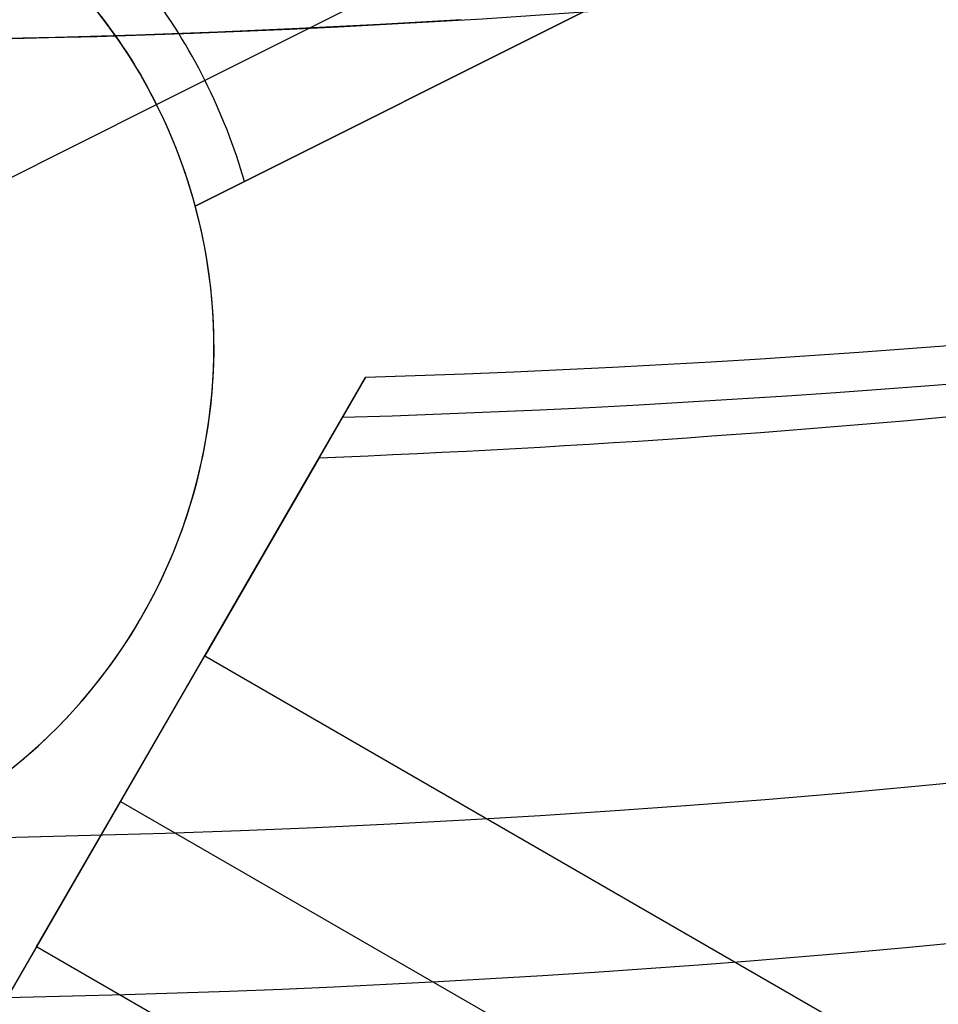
# Model space of a CAD drawing. Extents: x 19329 to 20306, y -2029 to -1182.
# Tile 13 of 66: x 19819 to 19823.24, y -1769.81 to -1765.26. Entities that reach past the tile are written whole.
import ezdxf

# ---------------------------------------------------------------- set-up
doc = ezdxf.new("R2010")
doc.units = 0
doc.layers.get('0').update_dxf_attribs({"linetype": 'CONTINUOUS'})
doc.layers.add('COLOR', color=7, linetype='CONTINUOUS')

msp = doc.modelspace()

# ---------------------------------------------------------------- linework, layer by layer
for p, q in [((19813.20308757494, -1779.712486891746, 80.45597219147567), (19820.59364523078, -1766.911665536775, 77.04348283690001)), ((19820.59364523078, -1766.911665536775, 77.04348283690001), (19820.37931808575, -1767.282891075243, 75.18677833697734)), ((19820.37931808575, -1767.282891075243, 75.18677833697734), (19819.85025463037, -1768.19925582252, 75.33412510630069)), ((19819.07363338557, -1769.544403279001, 76.18001207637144), (19819.85025463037, -1768.19925582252, 75.33412510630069)), ((19819.85025463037, -1768.19925582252, 75.33412510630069), (19832.66312627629, -1775.596770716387, 75.33412510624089)), ((19819.46194400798, -1768.871829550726, 75.75706859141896), (19832.7007060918, -1776.515232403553, 75.75706859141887)), ((19819.07363338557, -1769.544403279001, 76.18001207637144), (19816.4141955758, -1774.150684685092, 76.9206785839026)), ((19833.59366242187, -1777.9275459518, 76.18001207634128), (19819.07363338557, -1769.544403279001, 76.18001207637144))]:
    msp.add_line(p, q)
at = {"extrusion": (0.1124755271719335, 0.194813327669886, 0.9743700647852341)}
msp.add_lwpolyline([(-18054.37167406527, -8257.823916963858), (-18054.88222366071, -8257.51494856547), (-18055.39076947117, -8257.201283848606), (-18055.89725107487, -8256.882941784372), (-18056.4016082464, -8256.559942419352), (-18056.90378097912, -8256.232306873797), (-18057.40370950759, -8255.900057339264), (-18057.90133433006, -8255.563217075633), (-18058.39659623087, -8255.221810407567), (-18058.88943630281, -8254.87586272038), (-18059.37979596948, -8254.525400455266), (-18059.86761700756, -8254.170451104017), (-18060.35284156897, -8253.811043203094), (-18060.83541220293, -8253.447206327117), (-18061.31527187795, -8253.07897108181), (-18061.79236400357, -8252.706369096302), (-18062.26663245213, -8252.3294330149), (-18062.73802158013, -8251.948196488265), (-18063.2064762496, -8251.562694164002), (-18063.67194184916, -8251.172961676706), (-18064.13436431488, -8250.779035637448), (-18064.59369015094, -8250.380953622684), (-18065.04986644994, -8249.978754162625), (-18065.50284091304, -8249.572476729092), (-18065.95256186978, -8249.16216172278), (-18066.39897829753, -8248.747850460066), (-18066.84203984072, -8248.32958515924), (-18067.28169682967, -8247.90740892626), (-18067.71790029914, -8247.481365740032), (-18068.1506020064, -8247.051500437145), (-18068.57975444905, -8246.617858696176), (-18069.00531088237, -8246.180487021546), (-18069.42722533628, -8245.73943272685), (-18069.84545263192, -8245.294743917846), (-18070.25994839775, -8244.846469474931), (-18070.67066908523, -8244.394659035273), (-18071.07757198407, -8243.939362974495), (-18071.48061523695, -8243.480632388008), (-18071.87975785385, -8243.018519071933), (-18072.27495972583, -8242.55307550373), (-18072.66618163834, -8242.084354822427), (-18073.05338528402, -8241.61241080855), (-18073.436533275, -8241.137297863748), (-18073.81558915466, -8240.659070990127), (-18074.19051740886, -8240.177785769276), (-18074.56128347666, -8239.693498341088), (-18074.9278537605, -8239.206265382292), (-18075.29019563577, -8238.716144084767), (-18075.64827745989, -8238.223192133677), (-18076.00206858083, -8237.727467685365), (-18076.35153934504, -8237.229029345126), (-18076.69666110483, -8236.727936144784), (-18077.03740622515, -8236.224247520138), (-18077.37374808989, -8235.718023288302), (-18077.70566110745, -8235.209323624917), (-18078.03312071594, -8234.698209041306), (-18078.35610338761, -8234.184740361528), (-18078.67458663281, -8233.668978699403), (-18078.98854900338, -8233.150985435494), (-18079.29797009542, -8232.630822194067), (-18079.60283055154, -8232.108550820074), (-18079.90311206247, -8231.584233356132), (-18080.19879736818, -8231.057932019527), (-18080.48987025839, -8230.529709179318), (-18080.77631557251, -8229.999627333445), (-18081.05811919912, -8229.467749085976), (-18081.33526807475, -8228.934137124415), (-18081.60775018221, -8228.398854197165), (-18081.87555454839, -8227.861963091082), (-18082.1386712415, -8227.323526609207), (-18082.39709136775, -8226.783607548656), (-18082.65080706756, -8226.242268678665), (-18082.89981151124, -8225.699572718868), (-18083.14409889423, -8225.15558231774), (-18083.38366443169, -8224.61036003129), (-18083.61850435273, -8224.063968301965), (-18083.8486158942, -8223.51646943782), (-18084.07399729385, -8222.967925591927), (-18084.29464778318, -8222.418398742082), (-18084.51056757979, -8221.867950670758), (-18084.7217578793, -8221.316642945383), (-18084.92822084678, -8220.764536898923), (-18085.1299596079, -8220.211693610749), (-18085.32697823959, -8219.658173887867), (-18085.51928176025, -8219.104038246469), (-18085.70687611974, -8218.549346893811), (-18085.88976818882, -8217.994159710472), (-18086.06796574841, -8217.438536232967), (-18086.24147747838, -8216.882535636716), (-18086.41031294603, -8216.326216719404), (-18086.57448259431, -8215.769637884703), (-18086.73399772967, -8215.212857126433), (-18086.88887050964, -8214.655932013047), (-18087.03911393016, -8214.098919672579), (-18087.1847418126, -8213.541876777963), (-18087.32576879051, -8212.984859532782), (-18087.46221029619, -8212.427923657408), (-18087.59408254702, -8211.871124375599), (-18087.72140253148, -8211.314516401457), (-18087.84418799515, -8210.758153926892), (-18087.96245742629, -8210.202090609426), (-18088.07623004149, -8209.646379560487), (-18088.18552577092, -8209.091073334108), (-18088.29036524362, -8208.536223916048), (-18088.39076977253, -8207.981882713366), (-18088.48676133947, -8207.428100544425), (-18088.57836257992, -8206.874927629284), (-18088.66559676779, -8206.322413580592), (-18088.74848780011, -8205.77060739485), (-18088.82706018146, -8205.21955744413), (-18088.90133900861, -8204.669311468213), (-18088.97134995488, -8204.119916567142), (-18089.03711925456, -8203.571419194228), (-18089.09867368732, -8203.023865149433), (-18089.15604056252, -8202.477299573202), (-18089.20924770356, -8201.931766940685), (-18089.25832343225, -8201.387311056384), (-18089.30329655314, -8200.843975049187), (-18089.34419633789, -8200.301801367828), (-18089.38105250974, -8199.76083177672), (-18089.41389522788, -8199.221107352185), (-18089.44275507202, -8198.682668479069), (-18089.46766302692, -8198.14555484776), (-18089.48865046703, -8197.609805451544), (-18089.50574914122, -8197.075458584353), (-18089.51899115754, -8196.542551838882), (-18089.52840896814, -8196.011122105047), (-18089.53403535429, -8195.481205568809), (-18089.5359034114, -8194.952837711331), (-18089.53410419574, -8194.434296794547), (-18089.52868554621, -8193.914263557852), (-18089.51961616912, -8193.392771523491), (-18089.50686506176, -8192.869854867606), (-18089.49040152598, -8192.3455484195), (-18089.4701951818, -8191.819887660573), (-18089.4462159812, -8191.29290872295), (-18089.41843422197, -8190.764648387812), (-18089.38682056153, -8190.235144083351), (-18089.35134603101, -8189.704433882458), (-18089.31198204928, -8189.172556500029), (-18089.26870043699, -8188.63955128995), (-18089.22147343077, -8188.105458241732), (-18089.17027369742, -8187.570317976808), (-18089.11507434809, -8187.034171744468), (-18089.05584895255, -8186.497061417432), (-18088.99257155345, -8185.95902948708), (-18088.92521668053, -8185.4201190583), (-18088.85375936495, -8184.880373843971), (-18088.77817515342, -8184.339838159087), (-18088.69844012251, -8183.798556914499), (-18088.61453089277, -8183.256575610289), (-18088.52642464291, -8182.713940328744), (-18088.43409912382, -8182.170697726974), (-18088.33753267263, -8181.62689502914), (-18088.23670422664, -8181.082580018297), (-18088.13159333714, -8180.537801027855), (-18088.02218018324, -8179.992606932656), (-18087.90844558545, -8179.447047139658), (-18087.79037101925, -8178.901171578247), (-18087.66793862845, -8178.355030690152), (-18087.54113123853, -8177.808675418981), (-18087.40993236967, -8177.262157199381), (-18087.27432624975, -8176.715527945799), (-18087.1342978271, -8176.168840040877), (-18086.9898327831, -8175.622146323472), (-18086.84091754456, -8175.075500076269), (-18086.68753929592, -8174.528955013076), (-18086.52968599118, -8173.982565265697), (-18086.3673463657, -8173.436385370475), (-18086.20050994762, -8172.890470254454), (-18086.02916706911, -8172.344875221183), (-18085.85330887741, -8171.799655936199), (-18085.67292734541, -8171.254868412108), (-18085.48801528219, -8170.710568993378), (-18085.29856634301, -8170.166814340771), (-18085.10457503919, -8169.623661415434), (-18084.90603674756, -8169.081167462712), (-18084.70294771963, -8168.539389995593), (-18084.49530509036, -8167.998386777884), (-18084.28310688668, -8167.458215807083), (-18084.06635203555, -8166.918935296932), (-18083.84504037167, -8166.380603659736), (-18083.61917264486, -8165.843279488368), (-18083.38875052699, -8165.307021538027), (-18083.15377661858, -8164.771888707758), (-18082.91425445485, -8164.237940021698), (-18082.67018851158, -8163.705234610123), (-18082.42158421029, -8163.173831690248), (-18082.16844792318, -8162.643790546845), (-18081.91078697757, -8162.115170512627), (-18081.64860965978, -8161.588030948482), (-18081.38192521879, -8161.062431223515), (-18081.11074386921, -8160.538430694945), (-18080.83507679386, -8160.016088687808), (-18080.55493614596, -8159.495464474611), (-18080.27033505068, -8158.976617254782), (-18079.98128760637, -8158.459606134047), (-18079.68780888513, -8157.944490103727), (-18079.38991493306, -8157.431328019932), (-18079.08762276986, -8156.920178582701), (-18078.78095038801, -8156.41110031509), (-18078.46991675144, -8155.904151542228), (-18078.15454179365, -8155.399390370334), (-18077.83484641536, -8154.896874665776), (-18077.51085248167, -8154.39666203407), (-18077.1825828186, -8153.898809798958), (-18076.85006120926, -8153.403374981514), (-18076.51331238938, -8152.910414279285), (-18076.17236204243, -8152.419984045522), (-18075.82723679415, -8151.932140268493), (-18075.47796420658, -8151.446938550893), (-18075.12457277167, -8150.964434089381), (-18074.76709190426, -8150.484681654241), (-18074.40555193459, -8150.007735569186), (-18074.03998410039, -8149.533649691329), (-18073.67042053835, -8149.062477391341), (-18073.29689427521, -8148.594271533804), (-18072.91943921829, -8148.12908445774), (-18072.53809014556, -8147.666967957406), (-18072.15288269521, -8147.207973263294), (-18071.76385335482, -8146.752151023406), (-18071.37103944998, -8146.29955128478), (-18070.97447913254, -8145.850223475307), (-18070.57421136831, -8145.404216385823), (-18070.1702759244, -8144.961578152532), (-18069.76271335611, -8144.522356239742), (-18069.35156499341, -8144.086597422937), (-18068.93687292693, -8143.654347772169), (-18068.51867999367, -8143.225652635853), (-18068.09702976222, -8142.800556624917), (-18067.67196651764, -8142.379103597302), (-18067.24353524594, -8141.961336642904), (-18066.81178161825, -8141.547298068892), (-18066.37675197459, -8141.137029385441), (-18065.93849330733, -8140.730571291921), (-18065.49705324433, -8140.327963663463), (-18065.05248003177, -8139.929245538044), (-18064.60482251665, -8139.534455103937), (-18064.15413012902, -8139.143629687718), (-18063.70045286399, -8138.756805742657), (-18063.24384126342, -8138.374018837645), (-18062.78434639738, -8137.995303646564), (-18062.32201984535, -8137.620693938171), (-18061.85691367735, -8137.250222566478), (-18061.38908043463, -8136.883921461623), (-18060.91857311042, -8136.521821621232), (-18060.4454451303, -8136.163953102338), (-18059.96975033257, -8135.810345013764), (-18059.49154294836, -8135.461025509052), (-18059.01087758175, -8135.116021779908), (-18058.5278091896, -8134.77536005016), (-18058.04239306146, -8134.439065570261), (-18057.55468479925, -8134.107162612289), (-18057.06474029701, -8133.779674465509), (-18056.57261572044, -8133.456623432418), (-18056.07836748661, -8133.138030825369), (-18055.58205224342, -8132.823916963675)], dxfattribs=at)
at = {"extrusion": (0.1124755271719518, 0.1948133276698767, 0.9743700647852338)}
msp.add_lwpolyline([(-18053.46081628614, -8132.823916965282), (-18053.98188590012, -8133.128708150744), (-18054.50100556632, -8133.438358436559), (-18055.01811201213, -8133.752850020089), (-18055.53314213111, -8134.072163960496), (-18056.04603300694, -8134.396280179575), (-18056.5567219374, -8134.725177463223), (-18057.06514645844, -8135.058833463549), (-18057.5712443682, -8135.397224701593), (-18058.07495375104, -8135.740326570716), (-18058.57621300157, -8136.088113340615), (-18059.07496084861, -8136.440558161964), (-18059.57113637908, -8136.797633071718), (-18060.06467906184, -8137.159308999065), (-18060.55552877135, -8137.525555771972), (-18061.04362581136, -8137.896342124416), (-18061.52891093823, -8138.271635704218), (-18062.01132538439, -8138.651403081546), (-18062.49081088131, -8139.035609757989), (-18062.96730968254, -8139.424220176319), (-18063.44076458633, -8139.817197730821), (-18063.91111895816, -8140.214504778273), (-18064.37831675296, -8140.616102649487), (-18064.84230253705, -8141.021951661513), (-18065.30302150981, -8141.432011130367), (-18065.76041952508, -8141.846239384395), (-18066.21444311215, -8142.264593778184), (-18066.66503949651, -8142.687030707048), (-18067.11215662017, -8143.113505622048), (-18067.55574316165, -8143.543973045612), (-18067.99574855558, -8143.978386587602), (-18068.43212301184, -8144.416698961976), (-18068.86481753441, -8144.858862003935), (-18069.29378393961, -8145.304826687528), (-18069.71897487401, -8145.754543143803), (-18070.1403438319, -8146.207960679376), (-18070.5578451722, -8146.665027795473), (-18070.9714341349, -8147.125692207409), (-18071.38106685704, -8147.589900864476), (-18071.78670038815, -8148.057599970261), (-18072.18829270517, -8148.528735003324), (-18072.58580272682, -8149.003250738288), (-18072.97919032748, -8149.481091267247), (-18073.36841635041, -8149.96220002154), (-18073.7534426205, -8150.446519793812), (-18074.13423195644, -8150.933992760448), (-18074.51074818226, -8151.424560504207), (-18074.88295613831, -8151.918164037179), (-18075.25082169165, -8152.414743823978), (-18075.61431174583, -8152.914239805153), (-18075.97339425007, -8153.416591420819), (-18076.32803820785, -8153.921737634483), (-18076.67821368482, -8154.429616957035), (-18077.0238918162, -8154.940167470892), (-18077.36504481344, -8155.453326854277), (-18077.70164597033, -8155.969032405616), (-18078.03366966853, -8156.487221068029), (-18078.36109138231, -8157.007829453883), (-18078.6838876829, -8157.53079386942), (-18079.00203624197, -8158.056050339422), (-18079.31551583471, -8158.583534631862), (-18079.62430634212, -8159.113182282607), (-18079.92838875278, -8159.644928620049), (-18080.22774516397, -8160.178708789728), (-18080.52235878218, -8160.714457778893), (-18080.81221392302, -8161.252110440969), (-18081.09729601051, -8161.791601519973), (-18081.37759157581, -8162.332865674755), (-18081.65308825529, -8162.875837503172), (-18081.92377478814, -8163.420451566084), (-18082.18964101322, -8163.966642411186), (-18082.45067786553, -8164.514344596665), (-18082.70687737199, -8165.063492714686), (-18082.9582326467, -8165.614021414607), (-18083.20473788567, -8166.165865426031), (-18083.44638836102, -8166.718959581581), (-18083.68318041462, -8167.273238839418), (-18083.91511145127, -8167.828638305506), (-18084.14217993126, -8168.385093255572), (-18084.36438536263, -8168.94253915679), (-18084.58172829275, -8169.500911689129), (-18084.79421029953, -8170.060146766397), (-18085.00183398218, -8170.620180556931), (-18085.20460295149, -8171.180949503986), (-18085.40252181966, -8171.742390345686), (-18085.59559618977, -8172.304440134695), (-18085.78383264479, -8172.867036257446), (-18085.96723873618, -8173.43011645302), (-18086.1458229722, -8173.993618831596), (-18086.31959480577, -8174.557481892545), (-18086.48856462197, -8175.121644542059), (-18086.65274372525, -8175.686046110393), (-18086.8121443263, -8176.250626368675), (-18086.96677952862, -8176.815325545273), (-18087.11666331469, -8177.380084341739), (-18087.26181053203, -8177.944843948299), (-18087.4022368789, -8178.509546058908), (-18087.53795888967, -8179.07413288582), (-18087.66899392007, -8179.638547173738), (-18087.79536013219, -8180.202732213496), (-18087.91707647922, -8180.766631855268), (-18088.03416269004, -8181.330190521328), (-18088.14663925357, -8181.89335321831), (-18088.25452740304, -8182.456065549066), (-18088.3578491, -8183.018273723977), (-18088.45662701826, -8183.579924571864), (-18088.55088452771, -8184.140965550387), (-18088.64064567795, -8184.701344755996), (-18088.72593518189, -8185.261010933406), (-18088.80677839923, -8185.819913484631), (-18088.88320131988, -8186.37800247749), (-18088.95523054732, -8186.935228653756), (-18089.02289328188, -8187.491543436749), (-18089.08621730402, -8188.046898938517), (-18089.14523095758, -8188.601247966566), (-18089.19996313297, -8189.154544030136), (-18089.25044325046, -8189.706741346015), (-18089.29670124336, -8190.257794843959), (-18089.3387675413, -8190.807660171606), (-18089.37667305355, -8191.356293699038), (-18089.41044915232, -8191.903652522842), (-18089.44012765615, -8192.44969446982), (-18089.46574081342, -8192.994378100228), (-18089.48732128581, -8193.537662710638), (-18089.50490213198, -8194.079508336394), (-18089.51851679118, -8194.619875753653), (-18089.5281990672, -8195.158726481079), (-18089.53398311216, -8195.696022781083), (-18089.53590341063, -8196.231727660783), (-18089.53415174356, -8196.743370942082), (-18089.5288765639, -8197.256467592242), (-18089.52004780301, -8197.770985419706), (-18089.50763566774, -8198.286891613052), (-18089.49161065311, -8198.804152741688), (-18089.47194355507, -8199.322734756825), (-18089.44860548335, -8199.842602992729), (-18089.42156787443, -8200.363722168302), (-18089.3908025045, -8200.886056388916), (-18089.35628150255, -8201.409569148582), (-18089.31797736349, -8201.934223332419), (-18089.27586296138, -8202.459981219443), (-18089.22991156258, -8202.986804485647), (-18089.18009683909, -8203.51465420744), (-18089.12639288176, -8204.043490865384), (-18089.06877421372, -8204.573274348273), (-18089.00721580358, -8205.103963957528), (-18088.9416930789, -8205.635518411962), (-18088.87218193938, -8206.167895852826), (-18088.79865877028, -8206.701053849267), (-18088.72110045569, -8207.234949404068), (-18088.63948439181, -8207.769538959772), (-18088.55378850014, -8208.304778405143), (-18088.46399124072, -8208.840623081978), (-18088.37007162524, -8209.377027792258), (-18088.27200923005, -8209.913946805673), (-18088.16978420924, -8210.451333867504), (-18088.06337730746, -8210.989142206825), (-18087.95276987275, -8211.527324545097), (-18087.83794386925, -8212.065833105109), (-18087.71888188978, -8212.60461962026), (-18087.59556716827, -8213.143635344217), (-18087.46798359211, -8213.682831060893), (-18087.33611571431, -8214.222157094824), (-18087.19994876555, -8214.76156332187), (-18087.05946866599, -8215.300999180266), (-18086.91466203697, -8215.840413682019), (-18086.7655162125, -8216.379755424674), (-18086.61201925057, -8216.918972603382), (-18086.45415994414, -8217.458013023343), (-18086.29192783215, -8217.996824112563), (-18086.12531321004, -8218.53535293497), (-18085.9543071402, -8219.073546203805), (-18085.77890146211, -8219.611350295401), (-18085.5990888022, -8220.148711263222), (-18085.41486258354, -8220.685574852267), (-18085.22621703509, -8221.221886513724), (-18085.03314720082, -8221.757591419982), (-18084.83564894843, -8222.292634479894), (-18084.63371897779, -8222.826960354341), (-18084.42735482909, -8223.360513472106), (-18084.21655489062, -8223.893238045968), (-18084.0013184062, -8224.425078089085), (-18083.78164548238, -8224.955977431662), (-18083.5575370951, -8225.48587973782), (-18083.32899509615, -8226.014728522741), (-18083.09602221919, -8226.542467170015), (-18082.85862208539, -8227.069038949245), (-18082.61679920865, -8227.594387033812), (-18082.37055900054, -8228.118454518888), (-18082.11990777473, -8228.641184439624), (-18081.86485275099, -8229.162519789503), (-18081.60540205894, -8229.682403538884), (-18081.34156474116, -8230.200778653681), (-18081.07335075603, -8230.717588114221), (-18080.80077098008, -8231.232774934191), (-18080.52383720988, -8231.746282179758), (-18080.24256216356, -8232.258052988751), (-18079.95695948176, -8232.768030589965), (-18079.66704372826, -8233.276158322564), (-18079.37283039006, -8233.782379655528), (-18079.07433587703, -8234.286638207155), (-18078.7715775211, -8234.788877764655), (-18078.46457357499, -8235.289042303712), (-18078.15334321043, -8235.787076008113), (-18077.83790651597, -8236.282923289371), (-18077.51828449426, -8236.776528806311), (-18077.19449905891, -8237.267837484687), (-18076.86657303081, -8237.756794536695), (-18076.53453013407, -8238.243345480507), (-18076.1983949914, -8238.727436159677), (-18075.85819311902, -8239.209012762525), (-18075.51395092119, -8239.688021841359), (-18075.16569568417, -8240.16441033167), (-18074.81345556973, -8240.638125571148), (-18074.45725960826, -8241.10911531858), (-18074.09713769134, -8241.577327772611), (-18073.73312056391, -8242.042711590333), (-18073.36523981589, -8242.505215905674), (-18072.99352787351, -8242.964790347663), (-18072.61801799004, -8243.421385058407), (-18072.23874423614, -8243.874950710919), (-18071.85574148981, -8244.325438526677), (-18071.46904542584, -8244.77280029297), (-18071.07869250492, -8245.216988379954), (-18070.68471996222, -8245.657955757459), (-18070.28716579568, -8246.095656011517), (-18069.88606875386, -8246.530043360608), (-18069.48146832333, -8246.961072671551), (-18069.0734047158, -8247.38869947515), (-18068.66191885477, -8247.812879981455), (-18068.24705236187, -8248.23357109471), (-18067.82884754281, -8248.650730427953), (-18067.40734737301, -8249.06431631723), (-18066.9825954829, -8249.474287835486), (-18066.55463614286, -8249.880604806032), (-18066.12351424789, -8250.283227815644), (-18065.68927530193, -8250.682118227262), (-18065.25196540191, -8251.077238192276), (-18064.81163122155, -8251.468550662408), (-18064.36831999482, -8251.85601940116), (-18063.92207949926, -8252.239608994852), (-18063.47295803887, -8252.619284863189), (-18063.02100442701, -8252.995013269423), (-18062.56626796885, -8253.366761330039), (-18062.1087984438, -8253.734497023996), (-18061.6486460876, -8254.098189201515), (-18061.18586157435, -8254.457807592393), (-18060.72049599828, -8254.813322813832), (-18060.25260085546, -8255.164706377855), (-18059.78222802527, -8255.511930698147), (-18059.30942975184, -8255.85496909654), (-18058.83425862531, -8256.193795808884), (-18058.35676756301, -8256.528385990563), (-18057.8770097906, -8256.858715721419), (-18057.39503882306, -8257.18476201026), (-18056.91090844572, -8257.50650279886), (-18056.42467269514, -8257.82391696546)], dxfattribs=at)
at = {"extrusion": (0.1124755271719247, 0.1948133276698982, 0.9743700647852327)}
msp.add_lwpolyline([(-18059.82186219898, -8132.823916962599), (-18060.29727702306, -8133.159034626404), (-18060.77044049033, -8133.498225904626), (-18061.24130344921, -8133.84146741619), (-18061.70981704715, -8134.18873495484), (-18062.1759327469, -8134.540003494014), (-18062.63960234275, -8134.895247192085), (-18063.10077797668, -8135.254439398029), (-18063.55941215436, -8135.617552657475), (-18064.01545776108, -8135.984558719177), (-18064.4688680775, -8136.355428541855), (-18064.91959679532, -8136.730132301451), (-18065.36759803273, -8137.108639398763), (-18065.81282634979, -8137.490918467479), (-18066.25523676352, -8137.876937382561), (-18066.69478476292, -8138.266663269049), (-18067.13142632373, -8138.660062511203), (-18067.56511792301, -8139.057100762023), (-18067.9958165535, -8139.457742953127), (-18068.42347973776, -8139.861953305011), (-18068.84806554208, -8140.269695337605), (-18069.26953259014, -8140.680931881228), (-18069.68784007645, -8141.09562508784), (-18070.10294777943, -8141.513736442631), (-18070.5148160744, -8141.93522677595), (-18070.92340594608, -8142.360056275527), (-18071.328679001, -8142.788184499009), (-18071.73059747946, -8143.219570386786), (-18072.12912426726, -8143.654172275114), (-18072.52422290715, -8144.091947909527), (-18072.91585760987, -8144.532854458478), (-18073.30399326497, -8144.976848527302), (-18073.68859545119, -8145.423886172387), (-18074.06963044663, -8145.873922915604), (-18074.44706523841, -8146.326913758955), (-18074.8208675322, -8146.782813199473), (-18075.19100576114, -8147.241575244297), (-18075.55744909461, -8147.703153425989), (-18075.92016744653, -8148.167500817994), (-18076.27913148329, -8148.634570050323), (-18076.6343126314, -8149.104313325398), (-18076.98568308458, -8149.576682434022), (-18077.33321581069, -8150.051628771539), (-18077.67688455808, -8150.529103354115), (-18078.01666386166, -8151.009056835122), (-18078.35252904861, -8151.491439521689), (-18078.68445624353, -8151.976201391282), (-18079.01242237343, -8152.463292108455), (-18079.33640517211, -8152.95266104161), (-18079.65638318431, -8153.444257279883), (-18079.9723357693, -8153.938029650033), (-18080.28424310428, -8154.433926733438), (-18080.59208618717, -8154.931896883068), (-18080.89584683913, -8155.431888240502), (-18081.19550770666, -8155.933848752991), (-18081.49105226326, -8156.437726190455), (-18081.78246481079, -8156.943468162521), (-18082.06973048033, -8157.451022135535), (-18082.35283523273, -8157.960335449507), (-18082.63176585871, -8158.47135533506), (-18082.90650997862, -8158.984028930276), (-18083.17705604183, -8159.498303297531), (-18083.44339332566, -8160.014125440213), (-18083.70551193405, -8160.531442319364), (-18083.96340279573, -8161.050200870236), (-18084.21705766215, -8161.570348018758), (-18084.46646910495, -8162.091830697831), (-18084.71163051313, -8162.614595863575), (-18084.95253608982, -8163.138590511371), (-18085.18918084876, -8163.663761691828), (-18085.42156061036, -8164.19005652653), (-18085.64967199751, -8164.717422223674), (-18085.87351243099, -8165.245806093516), (-18086.09308012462, -8165.775155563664), (-18086.30837407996, -8166.30541819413), (-18086.51939408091, -8166.836541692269), (-18086.72614068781, -8167.368473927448), (-18086.92861523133, -8167.901162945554), (-18087.12681980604, -8168.434556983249), (-18087.32075726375, -8168.968604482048), (-18087.51043120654, -8169.503254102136), (-18087.69584597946, -8170.038454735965), (-18087.87700666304, -8170.574155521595), (-18088.05391906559, -8171.110305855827), (-18088.2265897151, -8171.646855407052), (-18088.39502585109, -8172.183754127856), (-18088.55923541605, -8172.720952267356), (-18088.71922704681, -8173.258400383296), (-18088.87501006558, -8173.796049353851), (-18089.0265944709, -8174.333850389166), (-18089.17399092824, -8174.871755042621), (-18089.3172107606, -8175.409715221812), (-18089.45626593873, -8175.947683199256), (-18089.59116907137, -8176.485611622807), (-18089.72193339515, -8177.023453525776), (-18089.84857276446, -8177.561162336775), (-18089.97110164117, -8178.098691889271), (-18090.08953508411, -8178.635996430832), (-18090.20388873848, -8179.173030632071), (-18090.31417882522, -8179.709749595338), (-18090.4204221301, -8180.246108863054), (-18090.52263599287, -8180.782064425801), (-18090.62083829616, -8181.317572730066), (-18090.71504745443, -8181.852590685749), (-18090.80528240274, -8182.387075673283), (-18090.89156258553, -8182.920985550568), (-18090.97390794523, -8183.454278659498), (-18091.05233891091, -8183.986913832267), (-18091.12687638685, -8184.51885039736), (-18091.19754174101, -8185.050048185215), (-18091.26435679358, -8185.580467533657), (-18091.32734380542, -8186.11006929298), (-18091.38652546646, -8186.638814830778), (-18091.44192488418, -8187.166666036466), (-18091.49356557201, -8187.693585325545), (-18091.54147143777, -8188.219535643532), (-18091.58566677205, -8188.744480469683), (-18091.62617623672, -8189.268383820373), (-18091.66302485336, -8189.791210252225), (-18091.69623799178, -8190.312924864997), (-18091.7258413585, -8190.833493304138), (-18091.75186098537, -8191.352881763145), (-18091.77432321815, -8191.871056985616), (-18091.79325470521, -8192.38798626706), (-18091.80868238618, -8192.903637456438), (-18091.82063348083, -8193.417978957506), (-18091.82913547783, -8193.930979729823), (-18091.83421612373, -8194.442609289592), (-18091.83590341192, -8194.95283771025), (-18091.83415593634, -8195.472086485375), (-18091.8288937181, -8195.992785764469), (-18091.82008726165, -8196.514903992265), (-18091.80770733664, -8197.038409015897), (-18091.79172498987, -8197.563268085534), (-18091.77211155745, -8198.089447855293), (-18091.74883867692, -8198.616914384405), (-18091.72187829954, -8199.145633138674), (-18091.6912027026, -8199.675568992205), (-18091.6567845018, -8200.206686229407), (-18091.61859666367, -8200.738948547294), (-18091.57661251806, -8201.272319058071), (-18091.53080577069, -8201.806760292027), (-18091.48115051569, -8202.342234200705), (-18091.42762124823, -8202.878702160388), (-18091.37019287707, -8203.416124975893), (-18091.30884073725, -8203.954462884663), (-18091.24354060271, -8204.49367556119), (-18091.17426869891, -8205.033722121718), (-18091.10100171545, -8205.574561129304), (-18091.02371681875, -8206.116150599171), (-18090.94239166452, -8206.658448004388), (-18090.85700441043, -8207.20141028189), (-18090.76753372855, -8207.744993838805), (-18090.67395881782, -8208.289154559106), (-18090.57625941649, -8208.833847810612), (-18090.47441581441, -8209.37902845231), (-18090.36840886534, -8209.924650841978), (-18090.25821999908, -8210.470668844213), (-18090.14383123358, -8211.017035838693), (-18090.02522518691, -8211.563704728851), (-18089.90238508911, -8212.11062795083), (-18089.77529479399, -8212.65775748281), (-18089.64393879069, -8213.205044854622), (-18089.50830221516, -8213.752441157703), (-18089.36837086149, -8214.299897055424), (-18089.22413119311, -8214.847362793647), (-18089.07557035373, -8215.39478821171), (-18088.92267617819, -8215.942122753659), (-18088.7654372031, -8216.489315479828), (-18088.60384267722, -8217.03631507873), (-18088.43788257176, -8217.583069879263), (-18088.26754759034, -8218.129527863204), (-18088.09282917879, -8218.67563667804), (-18087.91371953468, -8219.221343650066), (-18087.73021161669, -8219.7665957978), (-18087.54229915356, -8220.311339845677), (-18087.34997665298, -8220.855522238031), (-18087.15323941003, -8221.399089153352), (-18086.95208351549, -8221.941986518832), (-18086.74650586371, -8222.484160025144), (-18086.53650416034, -8223.025555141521), (-18086.32207692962, -8223.566117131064), (-18086.10322352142, -8224.105791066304), (-18085.87994411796, -8224.64452184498), (-18085.65223974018, -8225.182254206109), (-18085.42011225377, -8225.718932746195), (-18085.18356437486, -8226.254501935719), (-18084.9425996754, -8226.788906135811), (-18084.69722258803, -8227.322089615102), (-18084.44743841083, -8227.853996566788), (-18084.19325331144, -8228.384571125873), (-18083.93467433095, -8228.913757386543), (-18083.67170938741, -8229.441499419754), (-18083.40436727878, -8229.967741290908), (-18083.13265768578, -8230.492427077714), (-18082.85659117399, -8231.015500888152), (-18082.57617919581, -8231.536906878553), (-18082.2914340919, -8232.056589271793), (-18082.00236909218, -8232.574492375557), (-18081.70899831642, -8233.090560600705), (-18081.4113367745, -8233.60473847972), (-18081.1094003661, -8234.11697068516), (-18080.80320588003, -8234.627202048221), (-18080.49277099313, -8235.135377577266), (-18080.17811426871, -8235.641442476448), (-18079.8592551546, -8236.14534216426), (-18079.53621398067, -8236.647022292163), (-18079.20901195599, -8237.14642876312), (-18078.87767116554, -8237.643507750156), (-18078.54221456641, -8238.138205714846), (-18078.20266598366, -8238.63046942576), (-18077.85905010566, -8239.120245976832), (-18077.51139247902, -8239.60748280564), (-18077.15971950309, -8240.09212771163), (-18076.80405842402, -8240.57412887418), (-18076.44443732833, -8241.053434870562), (-18076.08088513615, -8241.529994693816), (-18075.71343159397, -8242.003757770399), (-18075.34210726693, -8242.474673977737), (-18074.96694353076, -8242.942693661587), (-18074.5879725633, -8243.407767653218), (-18074.2052273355, -8243.869847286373), (-18073.81874160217, -8244.32888441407), (-18073.4285498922, -8244.784831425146), (-18073.03468749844, -8245.237641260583), (-18072.6371904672, -8245.687267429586), (-18072.2360955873, -8246.133664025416), (-18071.83144037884, -8246.576785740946), (-18071.42326308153, -8247.016587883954), (-18071.01160264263, -8247.453026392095), (-18070.59649870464, -8247.88605784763), (-18070.17799159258, -8248.315639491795), (-18069.75612230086, -8248.741729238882), (-18069.33093248, -8249.16428568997), (-18068.90246442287, -8249.583268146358), (-18068.47076105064, -8249.998636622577), (-18068.03586589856, -8250.410351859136), (-18067.59782310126, -8250.81837533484), (-18067.1566773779, -8251.222669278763), (-18066.71247401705, -8251.623196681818), (-18066.2652588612, -8252.019921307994), (-18065.81507829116, -8252.412807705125), (-18065.36197921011, -8252.801821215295), (-18064.90600902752, -8253.186927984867), (-18064.44721564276, -8253.568094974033), (-18063.98564742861, -8253.94528996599), (-18063.52135321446, -8254.318481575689), (-18063.05438226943, -8254.687639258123), (-18062.58478428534, -8255.052733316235), (-18062.11260935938, -8255.413734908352), (-18061.6379079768, -8255.77061605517), (-18061.16073099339, -8256.123349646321), (-18060.68112961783, -8256.471909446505), (-18060.19915539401, -8256.816270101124), (-18059.71486018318, -8257.156407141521), (-18059.22829614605, -8257.492296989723), (-18058.73951572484, -8257.823916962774)], dxfattribs=at)
at = {"extrusion": (0.1124755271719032, 0.1948133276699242, 0.9743700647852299)}
msp.add_lwpolyline([(-18060.57947967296, -8257.823916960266), (-18061.04541041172, -8257.486593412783), (-18061.5090698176, -8257.145333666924), (-18061.97041101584, -8256.80016149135), (-18062.42938744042, -8256.451101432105), (-18062.88595284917, -8256.098178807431), (-18063.34006133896, -8255.741419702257), (-18063.79166736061, -8255.380850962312), (-18064.24072573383, -8255.01650018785), (-18064.68719166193, -8254.648395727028), (-18065.13102074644, -8254.27656666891), (-18065.57216900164, -8253.901042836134), (-18066.01059286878, -8253.521854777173), (-18066.44624923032, -8253.139033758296), (-18066.8790954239, -8252.752611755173), (-18067.30908925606, -8252.362621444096), (-18067.73618901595, -8251.969096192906), (-18068.16035348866, -8251.572070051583), (-18068.58154196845, -8251.171577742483), (-18068.99971427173, -8250.767654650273), (-18069.41483074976, -8250.360336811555), (-18069.8268523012, -8249.949660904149), (-18070.23574038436, -8249.535664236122), (-18070.64145702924, -8249.118384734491), (-18071.04396484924, -8248.697860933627), (-18071.44322705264, -8248.274131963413), (-18071.83920745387, -8247.847237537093), (-18072.23187048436, -8247.417217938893), (-18072.62118120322, -8246.984114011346), (-18073.00710530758, -8246.547967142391), (-18073.38960914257, -8246.108819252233), (-18073.76865971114, -8245.666712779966), (-18074.14422468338, -8245.221690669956), (-18074.51627240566, -8244.77379635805), (-18074.88477190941, -8244.323073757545), (-18075.24969291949, -8243.869567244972), (-18075.61100586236, -8243.413321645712), (-18075.9686818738, -8242.954382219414), (-18076.32269280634, -8242.492794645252), (-18076.67301123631, -8242.028605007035), (-18077.01961047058, -8241.561859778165), (-18077.36246455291, -8241.092605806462), (-18077.70154826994, -8240.620890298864), (-18078.03683715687, -8240.146760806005), (-18078.36830750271, -8239.670265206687), (-18078.69593635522, -8239.191451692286), (-18079.01970152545, -8238.710368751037), (-18079.33958159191, -8238.227065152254), (-18079.65555590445, -8237.741589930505), (-18079.96760458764, -8237.253992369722), (-18080.27570854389, -8236.764321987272), (-18080.57984945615, -8236.272628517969), (-18080.88000979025, -8235.778961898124), (-18081.1761727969, -8235.283372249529), (-18081.46832251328, -8234.78590986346), (-18081.75644376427, -8234.286625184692), (-18082.04052216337, -8233.785568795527), (-18082.32054411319, -8233.282791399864), (-18082.59649680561, -8232.778343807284), (-18082.86836822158, -8232.272276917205), (-18083.13614713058, -8231.764641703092), (-18083.39982308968, -8231.255489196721), (-18083.65938644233, -8230.744870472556), (-18083.91482831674, -8230.232836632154), (-18084.16614062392, -8229.719438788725), (-18084.4133160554, -8229.204728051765), (-18084.65634808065, -8228.6887555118), (-18084.89523094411, -8228.17157222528), (-18085.12995966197, -8227.653229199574), (-18085.36053001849, -8227.133777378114), (-18085.58693856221, -8226.613267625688), (-18085.80918260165, -8226.091750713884), (-18086.0272602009, -8225.569277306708), (-18086.24117017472, -8225.045897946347), (-18086.45091208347, -8224.521663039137), (-18086.65648622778, -8223.996622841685), (-18086.85789364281, -8223.470827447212), (-18087.05513609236, -8222.944326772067), (-18087.24821606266, -8222.417170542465), (-18087.43713675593, -8221.889408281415), (-18087.62190208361, -8221.361089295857), (-18087.80251665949, -8220.832262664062), (-18087.97898579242, -8220.302977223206), (-18088.15131547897, -8219.773281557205), (-18088.31951239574, -8219.24322398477), (-18088.48358389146, -8218.712852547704), (-18088.64353797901, -8218.182214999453), (-18088.79938332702, -8217.651358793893), (-18088.95112925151, -8217.12033107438), (-18089.09878570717, -8216.58917866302), (-18089.24236327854, -8216.057948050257), (-18089.381873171, -8215.52668538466), (-18089.51732720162, -8214.99543646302), (-18089.64873778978, -8214.464246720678), (-18089.77611794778, -8213.933161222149), (-18089.89948127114, -8213.402224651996), (-18090.0188419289, -8212.87148130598), (-18090.13421465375, -8212.340975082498), (-18090.24561473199, -8211.81074947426), (-18090.35305799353, -8211.280847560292), (-18090.45656080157, -8210.751311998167), (-18090.55614004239, -8210.222185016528), (-18090.65181311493, -8209.693508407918), (-18090.74359792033, -8209.165323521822), (-18090.8315128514, -8208.637671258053), (-18090.91557678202, -8208.110592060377), (-18090.99580905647, -8207.584125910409), (-18091.07222947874, -8207.058312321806), (-18091.14485830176, -8206.53319033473), (-18091.21371621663, -8206.008798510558), (-18091.27882434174, -8205.485174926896), (-18091.34020421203, -8204.962357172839), (-18091.39787776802, -8204.440382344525), (-18091.45186734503, -8203.919287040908), (-18091.50219566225, -8203.399107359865), (-18091.54888581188, -8202.879878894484), (-18091.59196124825, -8202.361636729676), (-18091.63144577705, -8201.84441543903), (-18091.6673635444, -8201.328249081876), (-18091.69973902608, -8200.81317120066), (-18091.72859701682, -8200.299214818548), (-18091.75396261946, -8199.786412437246), (-18091.77586123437, -8199.27479603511), (-18091.79431854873, -8198.764397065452), (-18091.80936052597, -8198.25524645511), (-18091.82101339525, -8197.74737460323), (-18091.82930364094, -8197.240811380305), (-18091.83425799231, -8196.735586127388), (-18091.8359034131, -8196.231727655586), (-18091.83411061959, -8195.705789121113), (-18091.82871167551, -8195.178362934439), (-18091.81967593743, -8194.649481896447), (-18091.80697304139, -8194.119179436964), (-18091.79057291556, -8193.587489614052), (-18091.77044579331, -8193.054447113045), (-18091.74656222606, -8192.520087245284), (-18091.71889309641, -8191.984445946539), (-18091.68740963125, -8191.447559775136), (-18091.65208341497, -8190.909465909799), (-18091.61288640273, -8190.370202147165), (-18091.56979093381, -8189.829806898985), (-18091.52276974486, -8189.288319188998), (-18091.47179598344, -8188.745778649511), (-18091.41684322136, -8188.202225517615), (-18091.35788546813, -8187.657700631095), (-18091.29489718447, -8187.112245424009), (-18091.22785329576, -8186.565901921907), (-18091.15672920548, -8186.018712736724), (-18091.08150080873, -8185.47072106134), (-18091.00214450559, -8184.921970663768), (-18090.91863721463, -8184.372505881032), (-18090.83095638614, -8183.822371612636), (-18090.73908001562, -8183.27161331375), (-18090.6429866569, -8182.72027698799), (-18090.54265543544, -8182.168409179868), (-18090.4380660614, -8181.616056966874), (-18090.32919884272, -8181.06326795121), (-18090.21603469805, -8180.510090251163), (-18090.09855516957, -8179.956572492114), (-18089.97674243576, -8179.402763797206), (-18089.85057932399, -8178.84871377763), (-18089.72004932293, -8178.294472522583), (-18089.58513659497, -8177.740090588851), (-18089.44582598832, -8177.185618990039), (-18089.302103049, -8176.631109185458), (-18089.1539540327, -8176.076613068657), (-18089.0013659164, -8175.522182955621), (-18088.84432640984, -8174.967871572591), (-18088.68282396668, -8174.413732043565), (-18088.51684779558, -8173.859817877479), (-18088.34638787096, -8173.306182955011), (-18088.17143494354, -8172.752881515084), (-18087.99198055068, -8172.199968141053), (-18087.80801702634, -8171.647497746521), (-18087.61953751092, -8171.095525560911), (-18087.42653596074, -8170.544107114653), (-18087.22900715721, -8169.99329822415), (-18087.02694671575, -8169.44315497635), (-18086.82035109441, -8168.893733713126), (-18086.60921760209, -8168.345091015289), (-18086.39354440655, -8167.797283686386), (-18086.17333054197, -8167.250368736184), (-18085.94857591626, -8166.704403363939), (-18085.71928131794, -8166.159444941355), (-18085.4854484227, -8165.615550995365), (-18085.24707979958, -8165.07277919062), (-18085.00417891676, -8164.531187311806), (-18084.756750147, -8163.990833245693), (-18084.5047987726, -8163.451774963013), (-18084.24833099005, -8162.914070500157), (-18083.98735391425, -8162.377777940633), (-18083.72187558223, -8161.842955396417), (-18083.45190495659, -8161.309660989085), (-18083.17745192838, -8160.777952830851), (-18082.89852731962, -8160.247889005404), (-18082.61514288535, -8159.719527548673), (-18082.32731131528, -8159.192926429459), (-18082.03504623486, -8158.66814352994), (-18081.73836220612, -8158.145236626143), (-18081.43727472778, -8157.62426336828), (-18081.13180023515, -8157.105281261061), (-18080.82195609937, -8156.588347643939), (-18080.50776062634, -8156.073519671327), (-18080.18923305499, -8155.56085429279), (-18079.86639355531, -8155.050408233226), (-18079.5392632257, -8154.542237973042), (-18079.20786408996, -8154.036399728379), (-18078.87221909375, -8153.532949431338), (-18078.53235210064, -8153.03194271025), (-18078.18828788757, -8152.533434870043), (-18077.84005213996, -8152.037480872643), (-18077.48767144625, -8151.544135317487), (-18077.13117329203, -8151.05345242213), (-18076.77058605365, -8150.565486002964), (-18076.40593899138, -8150.080289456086), (-18076.03726224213, -8149.597915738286), (-18075.66458681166, -8149.11841734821), (-18075.28794456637, -8148.641846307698), (-18074.90736822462, -8148.168254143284), (-18074.52289134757, -8147.697691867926), (-18074.13454832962, -8147.23020996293), (-18073.74237438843, -8146.765858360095), (-18073.3464055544, -8146.304686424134), (-18072.94667865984, -8145.846742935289), (-18072.54323132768, -8145.392076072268), (-18072.1361019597, -8144.940733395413), (-18071.72532972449, -8144.492761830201), (-18071.31095454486, -8144.048207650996), (-18070.89301708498, -8143.607116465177), (-18070.47155873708, -8143.169533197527), (-18070.0466216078, -8142.735502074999), (-18069.61824850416, -8142.305066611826), (-18069.18648291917, -8141.878269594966), (-18068.75136901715, -8141.45515306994), (-18068.31295161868, -8141.035758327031), (-18067.87127618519, -8140.620125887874), (-18067.42638880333, -8140.208295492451), (-18066.97833616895, -8139.80030608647), (-18066.52716557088, -8139.396195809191), (-18066.07292487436, -8138.996001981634), (-18065.61566250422, -8138.599761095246), (-18065.1554274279, -8138.20750880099), (-18064.69226913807, -8137.819279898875), (-18064.22623763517, -8137.435108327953), (-18063.75738340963, -8137.055027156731), (-18063.28575742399, -8136.679068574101), (-18062.81141109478, -8136.307263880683), (-18062.33439627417, -8135.939643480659), (-18061.85476523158, -8135.576236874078), (-18061.37257063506, -8135.217072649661), (-18060.88786553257, -8134.862178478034), (-18060.4007033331, -8134.511581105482), (-18059.91113778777, -8134.165306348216), (-18059.41922297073, -8133.823379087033), (-18058.92501326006, -8133.485823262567), (-18058.42856331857, -8133.152661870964), (-18057.9299280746, -8132.823916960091)], dxfattribs=at)
msp.add_lwpolyline([(19814.27830861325, -1765.243859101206), (19814.6532193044, -1765.266984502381), (19815.02829770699, -1765.287463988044), (19815.40352494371, -1765.305299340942), (19815.77888213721, -1765.320492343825), (19816.15435041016, -1765.333044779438), (19816.52991088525, -1765.34295843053), (19816.90554468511, -1765.350235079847), (19817.28123293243, -1765.354876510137), (19817.65695674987, -1765.356884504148), (19818.03269726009, -1765.356260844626), (19818.40843558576, -1765.353007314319), (19818.78415284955, -1765.347125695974), (19819.15983017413, -1765.33861777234), (19819.53544868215, -1765.327485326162), (19819.9109894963, -1765.313730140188), (19820.28643373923, -1765.297353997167), (19820.66176253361, -1765.278358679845), (19821.03695700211, -1765.256745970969)])
for centre, radius, start, end in [((19817.78530688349, -1711.7758502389, 89.37470231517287), 73.2424557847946, 210.0000000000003, 30.00000000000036), ((19817.78530686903, -1711.775850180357, 88.63012703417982), 71.44457953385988, 210.0000000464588, 29.9999999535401), ((19817.78530688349, -1711.775850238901, 89.05580518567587), 71.21139006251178, 209.999999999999, 29.99999999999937), ((19817.78530688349, -1711.7758502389, 245.6831232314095), 64.99999999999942, 209.9999999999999, 29.99999999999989), ((19817.78530688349, -1711.7758502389, 245.6831232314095), 63.99999999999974, 210.0000000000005, 30.00000000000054), ((19817.78530688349, -1711.775850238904, 211.3914713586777), 58.01326896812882, 209.9999999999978, 30.00000000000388), ((19817.78530688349, -1711.775850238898, 212.0545527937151), 57.2620935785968, 210.0000000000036, 29.99999999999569), ((19817.78530688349, -1711.7758502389, 67.12500292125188), 53.5819397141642, 210.0000000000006, 30.00000000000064), ((19817.78530688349, -1711.7758502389, 65.62055118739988), 53.58193971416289, 209.9999999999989, 29.99999999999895), ((19817.78530688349, -1711.7758502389, 88.12500292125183), 70.9394553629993, 254.9999999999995, 344.9999999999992), ((19817.78530688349, -1711.7758502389, 68.68735261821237), 73.24245578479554, 211.1713425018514, 311.592304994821), ((19817.78530688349, -1711.7758502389, 67.93735261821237), 70.94245578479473, 213.8367835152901, 313.7266063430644), ((19817.78530688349, -1711.7758502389, 46.50000292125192), 71.74245578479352, 232.4999999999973, 299.9999328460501)]:
    msp.add_arc(centre, radius, start, end)
at = {"extrusion": (0, 0, -1)}
for centre, radius, start, end in [((-19817.78530688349, -1711.7758502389, -89.37470231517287), 70.94245578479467, 149.9999999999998, 329.9999999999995), ((-19817.78530688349, -1711.7758502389, -46.50000292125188), 70.94245578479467, 149.9999999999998, 329.9999999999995), ((-19817.78530688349, -1711.7758502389, -259.6250029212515), 65.00000000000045, 150.0000000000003, 329.9999999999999), ((-19817.78530688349, -1711.7758502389, -259.6250029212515), 64, 149.9999999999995, 329.9999999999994), ((-19817.78530688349, -1711.7758502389, -88.12500292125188), 52.0912327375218, 149.9999999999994, 329.9999999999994), ((-19817.78530688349, -1711.7758502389, -62.12500292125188), 47.0345567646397, 150.0000000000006, 330.0000000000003)]:
    msp.add_arc(centre, radius, start, end, dxfattribs=at)
at = {"extrusion": (-0.1124755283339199, -0.1948133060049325, -0.9743700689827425)}
msp.add_arc((18018.59300122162, -8195.281163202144, -1960.182702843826), 56.00000550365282, 27.61352608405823, 57.60763157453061, dxfattribs=at)
at = {"extrusion": (0.1124755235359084, 0.1948134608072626, 0.9743700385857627)}
msp.add_arc((-18018.59605905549, -8195.274528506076, 1959.23678288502), 56.00000007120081, 122.3923481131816, 152.3864611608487, dxfattribs=at)
at = {"extrusion": (0.06896082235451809, 0.1194436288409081, 0.9904431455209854)}
msp.add_arc((-18018.50281783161, -8336.466701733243, 1230.207204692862), 56.00995912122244, 122.4950480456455, 129.9475464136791, dxfattribs=at)
at = {"layer": 'COLOR'}
for p, q in [((19819.62789510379, -1765.650249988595, 22.36987352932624), (19821.86292066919, -1764.530133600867, 26.70000054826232)), ((19822.06453753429, -1764.988368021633, 26.70000054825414), (19819.80676169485, -1766.11988604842, 22.36987352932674)), ((19819.80676169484, -1766.119886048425, 28.2000005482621), (19822.06453753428, -1764.98836802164, 28.2000005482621)), ((19819.80676169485, -1766.119886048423, 25.2849370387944), (19821.33008234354, -1765.356451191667, 25.2849370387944)), ((19820.93564961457, -1765.55412703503, 24.52659055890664), (19820.93564961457, -1765.55412703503, 28.2000005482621)), ((19818.51038232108, -1766.210308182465, 19.70000054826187), (19819.62789510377, -1765.650249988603, 19.70000054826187)), ((19819.62789510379, -1765.650249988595, 22.36987352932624), (19819.62789510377, -1765.650249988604, 19.70000054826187)), ((19819.80676169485, -1766.11988604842, 22.3698735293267), (19819.80676169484, -1766.119886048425, 28.2000005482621))]:
    msp.add_line(p, q, dxfattribs=at)
at = {"layer": 'COLOR', "extrusion": (0, 0, -1)}
for centre, radius, start, end in [((-19817.78531401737, -1711.775867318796, 10.54089386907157), 152.392098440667, 333.3815781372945, 153.3815781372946), ((-19817.78531401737, -1711.775867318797, -43.50000292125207), 74.99999999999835, 63.38157813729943, 243.3815781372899), ((-19817.78531401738, -1711.7758673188, -43.50000292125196), 73.00000000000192, 63.38157813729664, 243.3815781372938), ((-19817.78531401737, -1711.775867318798, -33.3991820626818), 72.99999999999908, 63.38157813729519, 243.3815781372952), ((-19817.78531401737, -1711.775867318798, -32.97295255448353), 74.99999999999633, 63.38157813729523, 243.3815781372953), ((-19817.78531401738, -1711.775867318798, -43.50000292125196), 73.00000000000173, 63.38157813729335, 243.3815781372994), ((-19817.78531401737, -1711.775867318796, 10.54089386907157), 152.3920984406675, 153.3815781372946, 333.3815781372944), ((-19817.78531401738, -1711.775867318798, -43.50000292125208), 74.99999999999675, 243.3815781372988, 63.38157813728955), ((-19817.78531401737, -1711.775867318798, -32.97295255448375), 75.00000000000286, 243.3815781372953, 63.38157813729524), ((-19817.78531401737, -1711.775867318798, -33.39918206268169), 73.00000000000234, 243.3815781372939, 63.38157813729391), ((-19817.78531401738, -1711.775867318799, -43.50000292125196), 72.99999999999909, 243.3815781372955, 63.38157813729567), ((-19817.78531401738, -1711.775867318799, -43.50000292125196), 72.99999999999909, 243.3815781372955, 63.38157813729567), ((-19817.78531401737, -1711.775867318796, -18.68835025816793), 83.81579491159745, 153.3815781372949, 333.3815781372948), ((-19817.78531401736, -1711.775867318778, -26.2000005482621), 61.09154780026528, 153.381578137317, 333.3815781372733), ((-19817.79341637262, -1711.771824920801, -28.2000005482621), 59.50000000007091, 153.3815781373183, 333.3815781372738), ((-19817.79341637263, -1711.771824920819, -27.2000005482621), 59.50000000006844, 153.3815781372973, 333.3815781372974), ((-19817.78531401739, -1711.77586731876, -22.44590218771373), 75.00000000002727, 243.3815781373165, 333.3815781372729), ((-19817.39286953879, -1766.770366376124, -22.36987352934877), 2.499999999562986, 141.8446191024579, 153.3815781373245)]:
    msp.add_arc(centre, radius, start, end, dxfattribs=at)
at = {"layer": 'COLOR'}
for centre, radius, start, end in [((19817.78531401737, -1711.775867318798, -35.79999945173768), 153, 26.61842186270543, 206.618421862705), ((19817.78531401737, -1711.775867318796, -11.46081713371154), 152.9999999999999, 26.61842186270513, 206.6184218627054), ((19817.78531401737, -1711.775867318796, -23.63040829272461), 153.0000000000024, 26.61842186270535, 206.6184218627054), ((19817.78531401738, -1711.775867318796, -10.90949982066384), 152.8342956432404, 26.61842186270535, 206.6184218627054), ((19817.78531401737, -1711.775867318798, -35.79999945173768), 150, 26.61842186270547, 206.618421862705), ((19817.78531401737, -1711.775867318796, -11.46081713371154), 153, 206.6184218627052, 26.6184218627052), ((19817.78531401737, -1711.775867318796, -35.79999945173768), 153, 206.6184218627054, 26.61842186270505), ((19817.78531401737, -1711.775867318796, -23.63040829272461), 152.9999999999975, 206.6184218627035, 26.61842186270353), ((19817.78531401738, -1711.775867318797, -10.90949982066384), 152.8342956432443, 206.6184218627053, 26.61842186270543), ((19817.78531401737, -1711.775867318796, -35.79999945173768), 150, 206.6184218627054, 26.61842186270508), ((19817.79341637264, -1711.771824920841, 26.2000005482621), 59.50000000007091, 206.6184218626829, 26.61842186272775), ((19817.39286953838, -1766.770366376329, 19.70000054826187), 2.500000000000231, 26.61842186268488, 206.6184218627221), ((19817.39286953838, -1766.770366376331, 22.80294623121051), 2.750034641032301, 26.61842186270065, 37.09370041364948), ((19817.39286953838, -1766.770366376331, 22.80294623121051), 2.750034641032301, 16.14314330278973, 26.61842186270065), ((19817.39286953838, -1766.770366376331, 19.70000054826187), 2.499999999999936, 206.6184218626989, 26.61842186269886), ((19817.39286953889, -1766.770366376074, 22.36987352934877), 2.499999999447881, 15.08146282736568, 26.61842186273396), ((19817.39286953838, -1766.770366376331, 28.2000005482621), 2.499999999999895, 218.155380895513, 15.08146282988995), ((19817.39286953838, -1766.770366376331, 23.9500005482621), 2.500000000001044, 218.1553808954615, 15.08146282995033), ((19817.78531401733, -1711.775867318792, 30.30000054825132), 61.50000000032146, 253.4580829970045, 294.7929488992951), ((19817.78531401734, -1711.77586731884, 28.20000054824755), 61.50000000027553, 253.4580829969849, 294.7929488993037), ((19817.78531401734, -1711.775867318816, 29.25000054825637), 61.50000000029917, 253.4580829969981, 294.7929488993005)]:
    msp.add_arc(centre, radius, start, end, dxfattribs=at)

doc.saveas('drawing.dxf')
